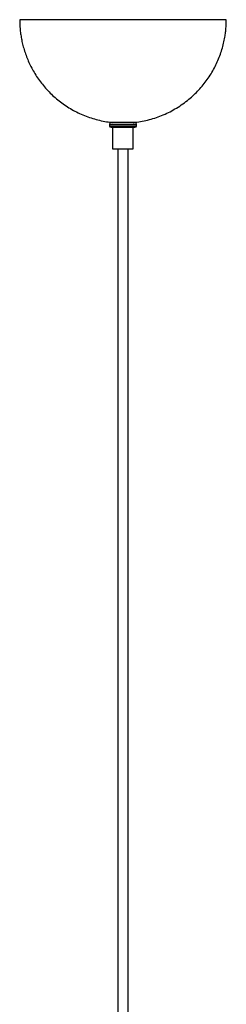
# Model space of a CAD drawing. Header units: millimetres. Extents: x 599 to 2581, y 477 to 2698.
# Tile 30 of 30: x 2209 to 2339, y 2079 to 2698. Entities that reach past the tile are written whole.
import ezdxf

# ---------------------------------------------------------------- set-up
doc = ezdxf.new("R2010")
doc.units = ezdxf.units.MM

msp = doc.modelspace()

# ---------------------------------------------------------------- linework, layer by layer
at = {"color": 7, "linetype": 'Continuous', "lineweight": 25}
for p, q in [((2287.88, 2698.48), (2209.17, 2698.48)), ((2339.17, 2698.48), (2287.88, 2698.48)), ((2265.67, 2632.8), (2265.67, 2631.8)), ((2282.67, 2631.8), (2282.67, 2632.8)), ((2267.67, 2630.8), (2267.67, 2617.3)), ((2280.67, 2617.3), (2280.67, 2630.8)), ((2267.67, 2617.3), (2280.67, 2617.3)), ((2270.92, 2617.3), (2270.92, 1939.67)), ((2277.42, 1939.67), (2277.42, 2617.3))]:
    msp.add_line(p, q, dxfattribs=at)
at = {"color": 1, "linetype": 'Continuous', "lineweight": 25}
for p, q in [((2265.67, 2632.8), (2282.67, 2632.8)), ((2265.67, 2631.8), (2282.67, 2631.8))]:
    msp.add_line(p, q, dxfattribs=at)
at = {"color": 7, "linetype": 'Continuous', "lineweight": 25}
for centre, start, end in [((2266.67, 2632.8), 90, 180), ((2281.67, 2632.8), 0, 90), ((2266.67, 2631.8), 180, 270), ((2281.67, 2631.8), 270, 0)]:
    msp.add_arc(centre, 1, start, end, dxfattribs=at)
for points, knots in [([(2209.17, 2698.48), (2209.2, 2696.94), (2209.24, 2694.78), (2209.52, 2691.59), (2209.86, 2688.86), (2210.43, 2685.62), (2211.2, 2682.23), (2212.21, 2678.72), (2213.46, 2675.16), (2214.96, 2671.58), (2216.71, 2668.01), (2218.7, 2664.51), (2220.95, 2661.08), (2223.44, 2657.77), (2226.17, 2654.58), (2229.12, 2651.56), (2232.29, 2648.71), (2235.67, 2646.05), (2239.23, 2643.61), (2242.98, 2641.39), (2246.89, 2639.42), (2250.94, 2637.72), (2255.13, 2636.28), (2259.42, 2635.13), (2263.61, 2634.28), (2266.39, 2633.96), (2267.68, 2633.82)], [0, 0, 0, 0, 0.04807, 0.067765, 0.100458, 0.134494, 0.171086, 0.209363, 0.248977, 0.289648, 0.331179, 0.373424, 0.416273, 0.459643, 0.503466, 0.547693, 0.59228, 0.637195, 0.682411, 0.727905, 0.773661, 0.819663, 0.865901, 0.912365, 0.959051, 1, 1, 1, 1]), ([(2280.66, 2633.83), (2281.04, 2633.86), (2282.94, 2634.01), (2286.33, 2634.58), (2290.81, 2635.58), (2295.23, 2636.92), (2299.57, 2638.58), (2303.8, 2640.56), (2307.9, 2642.85), (2311.86, 2645.45), (2315.51, 2648.24), (2318.83, 2651.19), (2321.85, 2654.22), (2324.65, 2657.45), (2327.23, 2660.84), (2329.58, 2664.4), (2331.68, 2668.08), (2333.53, 2671.88), (2335.12, 2675.77), (2336.44, 2679.69), (2337.48, 2683.59), (2338.23, 2687.24), (2338.69, 2690.43), (2338.99, 2693.36), (2339.15, 2695.97), (2339.16, 2697.72), (2339.17, 2698.48)], [0, 0, 0, 0, 0.011962, 0.059745, 0.107763, 0.156029, 0.204556, 0.253368, 0.302489, 0.351956, 0.401812, 0.446564, 0.491283, 0.535954, 0.580562, 0.625085, 0.669487, 0.713713, 0.757659, 0.801128, 0.843668, 0.883986, 0.918021, 0.944914, 0.976341, 1, 1, 1, 1]), ([(2281.54, 2633.8), (2281.58, 2633.8), (2281.65, 2633.8), (2281.2, 2633.8), (2280.52, 2633.8), (2279.55, 2633.8), (2278.04, 2633.8), (2275.79, 2633.8), (2273.35, 2633.8), (2271.46, 2633.8), (2270.08, 2633.8), (2268.88, 2633.8), (2267.59, 2633.8), (2267.14, 2633.8), (2266.84, 2633.8)], [0, 0, 0, 0, 0.055986, 0.125105, 0.195691, 0.266277, 0.335396, 0.463794, 0.592192, 0.661311, 0.731897, 0.802483, 0.871602, 1, 1, 1, 1]), ([(2266.84, 2630.8), (2267.14, 2630.8), (2267.59, 2630.8), (2268.88, 2630.8), (2270.08, 2630.8), (2271.46, 2630.8), (2273.35, 2630.8), (2275.79, 2630.8), (2278.04, 2630.8), (2279.55, 2630.8), (2280.52, 2630.8), (2281.2, 2630.8), (2281.65, 2630.8), (2281.58, 2630.8), (2281.54, 2630.8)], [0, 0, 0, 0, 0.128398, 0.197517, 0.268103, 0.338689, 0.407808, 0.536206, 0.664604, 0.733723, 0.804309, 0.874895, 0.944014, 1, 1, 1, 1])]:
    msp.add_open_spline(points, degree=3, knots=knots, dxfattribs=at)

doc.saveas('drawing.dxf')
